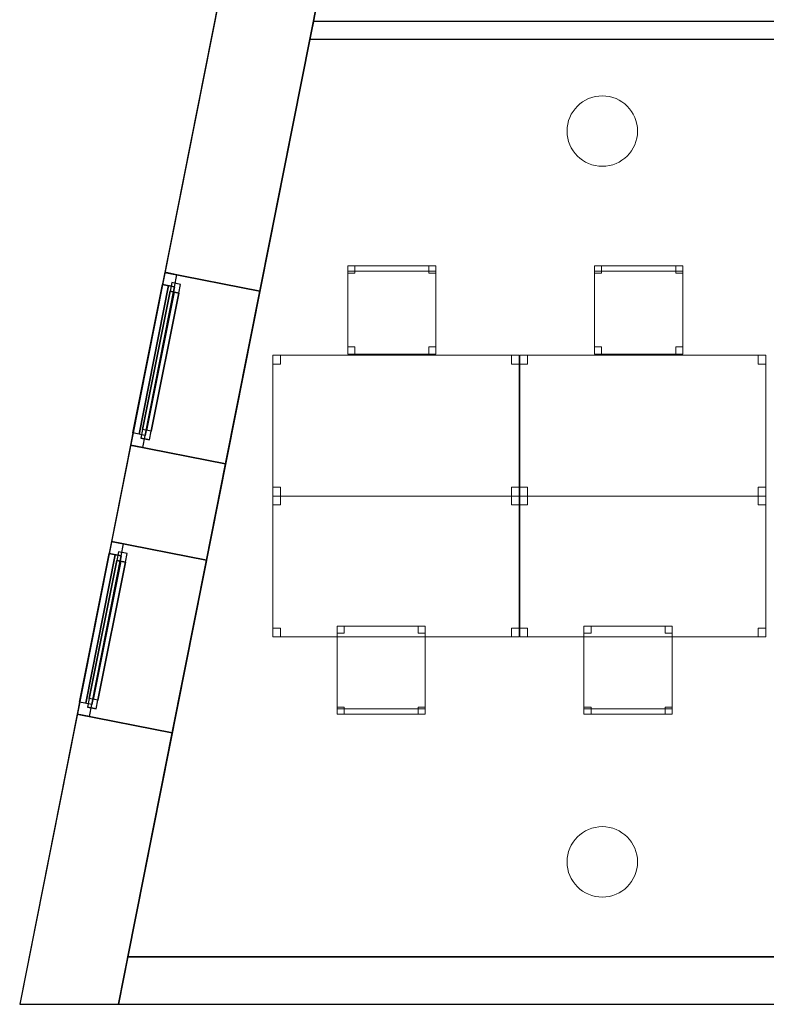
# Model space of a CAD drawing. Header units: metres. Extents: x 397.7 to 427.5, y 12.7 to 28.4.
# Tile 1 of 122: x 397.7 to 401.9, y 12.8 to 18.4. Entities that reach past the tile are written whole.
import ezdxf

# ---------------------------------------------------------------- set-up
doc = ezdxf.new("R2010")
doc.units = ezdxf.units.M
doc.layers.add('01_CARPINTERIA', color=5, linetype='Continuous', lineweight=25, true_color=0x0000ff)
doc.layers.add('01_SUELOS', color=7, linetype='Continuous', lineweight=25, true_color=0x007f00)
for name, color, linetype, lineweight in [('02_MOBILIARIO', 7, 'Continuous', 18), ('A-COLS-____-MCUT', 7, 'Continuous', 18), ('A-COLS-____-OTLN', 7, 'Continuous', 18), ('A-DETL-____-MBND', 7, 'Continuous', 18), ('A-GENM-____-OTLN', 7, 'Continuous', 18), ('A-WALL-____-MCUT', 7, 'Continuous', 25), ('A-WALL-____-OTLN', 7, 'Continuous', 25)]:
    doc.layers.add(name, color=color, linetype=linetype, lineweight=lineweight)

# ---------------------------------------------------------------- blocks, each defined once
blk = doc.blocks.new('Family - Pilar P5-151217-08_CLI_AIGUA_P5')
at = {"layer": 'A-COLS-____-MCUT', "color": 253, "true_color": 0xaaaaaa}
for start, end in [(360, 180), (180, 360)]:
    blk.add_arc((0.2, 0.2), 0.2, start, end, dxfattribs=at)
at = {"layer": 'A-COLS-____-OTLN', "color": 253, "true_color": 0xaaaaaa}
for start, end in [(360, 180), (180, 360)]:
    blk.add_arc((0.2, 0.2), 0.2, start, end, dxfattribs=at)
blk = doc.blocks.new('Family - Mur P5-151247-08_CLI_AIGUA_P5')
at = {"layer": 'A-WALL-____-MCUT', "color": 253, "true_color": 0xaaaaaa}
for p, q in [((0.0535, 0.27), (0, 0)), ((25.4725, 0.27), (0.0535, 0.27)), ((0, 0), (25.4166, 0))]:
    blk.add_line(p, q, dxfattribs=at)
at = {"layer": 'A-WALL-____-OTLN', "color": 253, "true_color": 0xaaaaaa}
for p, q in [((0.0535, 0.27), (0, 0)), ((25.4725, 0.27), (0.0535, 0.27)), ((0, 0), (25.4166, 0))]:
    blk.add_line(p, q, dxfattribs=at)
at = {"layer": 'A-WALL-____-OTLN', "color": 253, "lineweight": 18, "true_color": 0xaaaaaa}
blk.add_line((0, 0), (25.4166, 0), dxfattribs=at)
blk = doc.blocks.new('Family - Taula 140X80_P5-151477-08_CLI_AIGUA_P5')
at = {"layer": 'A-DETL-____-MBND', "color": 253, "true_color": 0xaaaaaa}
for p, q in [((0, 0.8001), (0.0437, 0.8001)), ((0, 0.7501), (0, 0.8001)), ((0.0437, 0.8001), (0, 0.8001)), ((0, 0.8001), (0, 0.7501)), ((0, 0.8001), (1.3973, 0.8001)), ((0, 0), (0, 0.8001)), ((1.3973, 0.8001), (0, 0.8001)), ((0, 0.8001), (0, 0)), ((0.0437, 0.8001), (0.0437, 0.7501)), ((0.0437, 0.7501), (0.0437, 0.8001)), ((1.3536, 0.8001), (1.3973, 0.8001)), ((1.3536, 0.7501), (1.3536, 0.8001)), ((1.3973, 0.8001), (1.3536, 0.8001)), ((1.3536, 0.8001), (1.3536, 0.7501)), ((1.3973, 0.8001), (1.3973, 0)), ((1.3973, 0), (1.3973, 0.8001)), ((1.3973, 0.8001), (1.3973, 0.7501)), ((1.3973, 0.7501), (1.3973, 0.8001)), ((0.0437, 0.7501), (0, 0.7501)), ((0, 0.7501), (0.0437, 0.7501)), ((1.3973, 0.7501), (1.3536, 0.7501)), ((1.3536, 0.7501), (1.3973, 0.7501)), ((0, 0.05), (0.0437, 0.05)), ((0, 0), (0, 0.05)), ((0.0437, 0.05), (0, 0.05)), ((0, 0.05), (0, 0)), ((0.0437, 0), (0, 0)), ((0, 0), (0.0437, 0)), ((0, 0), (1.3973, 0)), ((0.0437, 0.05), (0.0437, 0)), ((0.0437, 0), (0.0437, 0.05)), ((1.3536, 0.05), (1.3973, 0.05)), ((1.3536, 0), (1.3536, 0.05)), ((1.3973, 0.05), (1.3536, 0.05)), ((1.3536, 0.05), (1.3536, 0)), ((1.3973, 0), (1.3536, 0)), ((1.3536, 0), (1.3973, 0)), ((1.3973, 0.05), (1.3973, 0)), ((1.3973, 0), (1.3973, 0.05)), ((1.3973, 0), (0, 0))]:
    blk.add_line(p, q, dxfattribs=at)
blk = doc.blocks.new('Forma directa - LONDR55-XX_ZZ-ARQ-CAA-M3D-Londres55-151486-08_CLI_AIGUA_P5')
at = {"layer": '01_CARPINTERIA', "color": 161, "true_color": 0xaaaaff}
for p, q in [((0.07, 0.07), (0, 0.07)), ((0, 0.07), (0, 0)), ((0.07, 0.07), (0, 0.07)), ((0, 0.07), (0, 0)), ((0.1, 0.1), (0.05, 0.1)), ((0.05, 0.1), (0.05, 0.05)), ((0.1, 0.1), (0.05, 0.1)), ((0.05, 0.1), (0.05, 0.05)), ((0.07, 0), (0.07, 0.07)), ((0.07, 0.07), (0.07, 0)), ((0.07, 0.07), (0.93, 0.07)), ((0.93, 0.07), (0.07, 0.07)), ((0.07, 0.07), (0.07, 0)), ((0.07, 0), (0.07, 0.07)), ((0.1, 0.1), (0.9, 0.1)), ((0.9, 0.1), (0.1, 0.1)), ((0.1, 0.1), (0.1, 0.05)), ((0.1, 0.05), (0.1, 0.1)), ((0.1, 0.05), (0.1, 0.1)), ((0.1, 0.1), (0.1, 0.05)), ((0.9, 0.075), (0.1, 0.075)), ((0.9, 0.075), (0.1, 0.075)), ((0.9, 0.1), (0.9, 0.05)), ((0.9, 0.1), (0.9, 0.05)), ((0.95, 0.1), (0.9, 0.1)), ((0.9, 0.1), (0.9, 0.05)), ((0.95, 0.1), (0.9, 0.1)), ((0.9, 0.1), (0.9, 0.05)), ((1, 0.07), (0.93, 0.07)), ((0.93, 0.07), (0.93, 0)), ((1, 0.07), (0.93, 0.07)), ((0.93, 0.07), (0.93, 0)), ((0.93, 0.07), (0.93, 0)), ((0.93, 0.07), (0.93, 0)), ((0.95, 0.05), (0.95, 0.1)), ((0.95, 0.1), (0.95, 0.05)), ((1, 0), (1, 0.07)), ((1, 0.07), (1, 0)), ((0, 0), (0.07, 0)), ((0, 0), (0.07, 0)), ((0.05, 0.05), (0.1, 0.05)), ((0.05, 0.05), (0.1, 0.05)), ((0.93, 0.035), (0.07, 0.035)), ((0.07, 0.035), (0.93, 0.035)), ((0.07, 0), (0.93, 0)), ((0.93, 0), (0.07, 0)), ((0.1, 0.05), (0.9, 0.05)), ((0.9, 0.05), (0.1, 0.05)), ((0.9, 0.05), (0.95, 0.05)), ((0.9, 0.05), (0.95, 0.05)), ((0.93, 0), (1, 0)), ((0.93, 0), (1, 0))]:
    blk.add_line(p, q, dxfattribs=at)
blk = doc.blocks.new('Forma directa - Finestra P5-151509-08_CLI_AIGUA_P5')
blk.add_blockref('Forma directa - LONDR55-XX_ZZ-ARQ-CAA-M3D-Londres55-151486-08_CLI_AIGUA_P5', (0, 0))
blk = doc.blocks.new('Forma directa - Finestra P5-151532-08_CLI_AIGUA_P5')
blk.add_blockref('Forma directa - LONDR55-XX_ZZ-ARQ-CAA-M3D-Londres55-151486-08_CLI_AIGUA_P5', (0, 0))
blk = doc.blocks.new('Family - Taula 140X80_P5-151548-08_CLI_AIGUA_P5')
at = {"layer": 'A-DETL-____-MBND', "color": 253, "true_color": 0xaaaaaa}
for p, q in [((0, 0.8001), (0.0437, 0.8001)), ((0, 0.7501), (0, 0.8001)), ((0.0437, 0.8001), (0, 0.8001)), ((0, 0.8001), (0, 0.7501)), ((0, 0.8001), (1.3973, 0.8001)), ((0, 0), (0, 0.8001)), ((1.3973, 0.8001), (0, 0.8001)), ((0, 0.8001), (0, 0)), ((0.0437, 0.8001), (0.0437, 0.7501)), ((0.0437, 0.7501), (0.0437, 0.8001)), ((1.3536, 0.8001), (1.3973, 0.8001)), ((1.3536, 0.7501), (1.3536, 0.8001)), ((1.3973, 0.8001), (1.3536, 0.8001)), ((1.3536, 0.8001), (1.3536, 0.7501)), ((1.3973, 0.8001), (1.3973, 0.7501)), ((1.3973, 0.7501), (1.3973, 0.8001)), ((1.3973, 0.8001), (1.3973, 0)), ((1.3973, 0), (1.3973, 0.8001)), ((0.0437, 0.7501), (0, 0.7501)), ((0, 0.7501), (0.0437, 0.7501)), ((1.3973, 0.7501), (1.3536, 0.7501)), ((1.3536, 0.7501), (1.3973, 0.7501)), ((0, 0.05), (0.0437, 0.05)), ((0, 0), (0, 0.05)), ((0.0437, 0.05), (0, 0.05)), ((0, 0.05), (0, 0)), ((0, 0), (1.3973, 0)), ((0.0437, 0), (0, 0)), ((0, 0), (0.0437, 0)), ((0.0437, 0.05), (0.0437, 0)), ((0.0437, 0), (0.0437, 0.05)), ((1.3536, 0.05), (1.3973, 0.05)), ((1.3536, 0), (1.3536, 0.05)), ((1.3973, 0.05), (1.3536, 0.05)), ((1.3536, 0.05), (1.3536, 0)), ((1.3973, 0), (1.3536, 0)), ((1.3536, 0), (1.3973, 0)), ((1.3973, 0.05), (1.3973, 0)), ((1.3973, 0), (1.3973, 0.05)), ((1.3973, 0), (0, 0))]:
    blk.add_line(p, q, dxfattribs=at)
blk = doc.blocks.new('Family - Pilar P5-151586-08_CLI_AIGUA_P5')
at = {"layer": 'A-COLS-____-MCUT', "color": 253, "true_color": 0xaaaaaa}
for start, end in [(360, 180), (180, 360)]:
    blk.add_arc((0.2, 0.2), 0.2, start, end, dxfattribs=at)
at = {"layer": 'A-COLS-____-OTLN', "color": 253, "true_color": 0xaaaaaa}
for start, end in [(360, 180), (180, 360)]:
    blk.add_arc((0.2, 0.2), 0.2, start, end, dxfattribs=at)
blk = doc.blocks.new('Family - Façana nord-oest P5-151634-08_CLI_AIGUA_P5')
at = {"layer": 'A-WALL-____-MCUT', "color": 253, "true_color": 0xaaaaaa}
for p, q in [((11.449, 0.55), (9.8665, 0.55)), ((11.449, 0), (11.449, 0.55)), ((13.0068, 0.55), (12.449, 0.55)), ((12.449, 0.55), (12.449, 0)), ((13.0068, 0), (13.0068, 0.55)), ((14.0068, 0.55), (14.0068, 0)), ((15.5778, 0.55), (14.0068, 0.55)), ((15.6867, 0), (15.5778, 0.55)), ((9.8665, 0), (11.449, 0)), ((12.449, 0), (13.0068, 0)), ((14.0068, 0), (15.6867, 0))]:
    blk.add_line(p, q, dxfattribs=at)
at = {"layer": 'A-WALL-____-OTLN', "color": 253, "true_color": 0xaaaaaa}
for p, q in [((15.5778, 0.55), (-0.109, 0.55)), ((12.449, 0.55), (11.449, 0.55)), ((11.449, 0.55), (11.449, 0)), ((12.449, 0), (12.449, 0.55)), ((14.0068, 0.55), (13.0068, 0.55)), ((13.0068, 0.55), (13.0068, 0)), ((14.0068, 0), (14.0068, 0.55)), ((15.6867, 0), (15.5778, 0.55)), ((0, 0), (15.6867, 0)), ((11.449, 0), (12.449, 0)), ((13.0068, 0), (14.0068, 0))]:
    blk.add_line(p, q, dxfattribs=at)
at = {"layer": 'A-WALL-____-OTLN', "color": 253, "lineweight": 18, "true_color": 0xaaaaaa}
blk.add_line((0, 0), (15.6867, 0), dxfattribs=at)
blk = doc.blocks.new('Family - Vano finestra P5-151644-08_CLI_AIGUA_P5')
at = {"layer": 'A-GENM-____-OTLN', "color": 253, "true_color": 0xaaaaaa}
for p, q in [((398.2019, 15.4694), (398.0075, 14.4885)), ((398.0075, 14.4885), (398.2019, 15.4694)), ((398.7414, 15.3625), (398.2019, 15.4694)), ((398.7414, 15.3625), (398.2019, 15.4694)), ((398.547, 14.3816), (398.7414, 15.3625)), ((398.7414, 15.3625), (398.547, 14.3816)), ((398.0075, 14.4885), (398.547, 14.3816)), ((398.547, 14.3816), (398.0075, 14.4885))]:
    blk.add_line(p, q, dxfattribs=at)
blk = doc.blocks.new('Family - Vano finestra P5-151646-08_CLI_AIGUA_P5')
at = {"layer": 'A-GENM-____-OTLN', "color": 253, "true_color": 0xaaaaaa}
for p, q in [((398.5046, 16.9976), (398.3103, 16.0166)), ((398.3103, 16.0166), (398.5046, 16.9976)), ((399.0442, 16.8907), (398.5046, 16.9976)), ((399.0442, 16.8907), (398.5046, 16.9976)), ((398.8498, 15.9097), (399.0442, 16.8907)), ((399.0442, 16.8907), (398.8498, 15.9097)), ((398.3103, 16.0166), (398.8498, 15.9097)), ((398.8498, 15.9097), (398.3103, 16.0166))]:
    blk.add_line(p, q, dxfattribs=at)
blk = doc.blocks.new('Family - Cadira d_Oficina_P5-151671-08_CLI_AIGUA_P5')
at = {"layer": 'A-DETL-____-MBND', "color": 253, "true_color": 0xaaaaaa}
for p, q in [((0, 0.46), (0, 0.5)), ((0, 0.5), (0.04, 0.5)), ((0, 0.5), (0, 0.46)), ((0.04, 0.5), (0, 0.5)), ((0, 0), (0, 0.5)), ((0, 0.5), (0.5, 0.5)), ((0.5, 0.5), (0, 0.5)), ((0, 0.5), (0, 0)), ((0, 0.47), (0, 0.5)), ((0, 0.5), (0.5, 0.5)), ((0, 0.5), (0, 0.47)), ((0.5, 0.5), (0, 0.5)), ((0.5, 0.47), (0, 0.47)), ((0, 0.47), (0.5, 0.47)), ((0.04, 0.46), (0, 0.46)), ((0, 0.46), (0.04, 0.46)), ((0.04, 0.5), (0.04, 0.46)), ((0.04, 0.46), (0.04, 0.5)), ((0.46, 0.46), (0.46, 0.5)), ((0.46, 0.5), (0.5, 0.5)), ((0.46, 0.5), (0.46, 0.46)), ((0.5, 0.5), (0.46, 0.5)), ((0.5, 0.46), (0.46, 0.46)), ((0.46, 0.46), (0.5, 0.46)), ((0.5, 0.5), (0.5, 0.46)), ((0.5, 0.46), (0.5, 0.5)), ((0.5, 0.5), (0.5, 0)), ((0.5, 0), (0.5, 0.5)), ((0.5, 0.5), (0.5, 0.47)), ((0.5, 0.47), (0.5, 0.5)), ((0, 0), (0, 0.04)), ((0, 0.04), (0.04, 0.04)), ((0, 0.04), (0, 0)), ((0.04, 0.04), (0, 0.04)), ((0.04, 0), (0, 0)), ((0, 0), (0.04, 0)), ((0.5, 0), (0, 0)), ((0.04, 0.04), (0.04, 0)), ((0.04, 0), (0.04, 0.04)), ((0.46, 0), (0.46, 0.04)), ((0.46, 0.04), (0.5, 0.04)), ((0.46, 0.04), (0.46, 0)), ((0.5, 0.04), (0.46, 0.04)), ((0.5, 0), (0.46, 0)), ((0.46, 0), (0.5, 0)), ((0.5, 0.04), (0.5, 0)), ((0.5, 0), (0.5, 0.04)), ((0, 0), (0.5, 0))]:
    blk.add_line(p, q, dxfattribs=at)
blk = doc.blocks.new('Family - Cadira d_Oficina_P5-151712-08_CLI_AIGUA_P5')
at = {"layer": 'A-DETL-____-MBND', "color": 253, "true_color": 0xaaaaaa}
for p, q in [((0, 0.5), (0.04, 0.5)), ((0, 0.46), (0, 0.5)), ((0.04, 0.5), (0, 0.5)), ((0, 0.5), (0, 0.46)), ((0, 0), (0, 0.5)), ((0, 0.5), (0.5, 0.5)), ((0, 0.5), (0, 0)), ((0.5, 0.5), (0, 0.5)), ((0.04, 0.46), (0, 0.46)), ((0, 0.46), (0.04, 0.46)), ((0.04, 0.5), (0.04, 0.46)), ((0.04, 0.46), (0.04, 0.5)), ((0.46, 0.5), (0.5, 0.5)), ((0.46, 0.46), (0.46, 0.5)), ((0.5, 0.5), (0.46, 0.5)), ((0.46, 0.5), (0.46, 0.46)), ((0.5, 0.46), (0.46, 0.46)), ((0.46, 0.46), (0.5, 0.46)), ((0.5, 0.5), (0.5, 0)), ((0.5, 0), (0.5, 0.5)), ((0.5, 0.5), (0.5, 0.46)), ((0.5, 0.46), (0.5, 0.5)), ((0, 0.04), (0.04, 0.04)), ((0, 0), (0, 0.04)), ((0.04, 0.04), (0, 0.04)), ((0, 0.04), (0, 0)), ((0, 0.03), (0.5, 0.03)), ((0, 0), (0, 0.03)), ((0.5, 0.03), (0, 0.03)), ((0, 0.03), (0, 0)), ((0.5, 0), (0, 0)), ((0, 0), (0.5, 0)), ((0.5, 0), (0, 0)), ((0, 0), (0.5, 0)), ((0.04, 0), (0, 0)), ((0, 0), (0.04, 0)), ((0.04, 0.04), (0.04, 0)), ((0.04, 0), (0.04, 0.04)), ((0.46, 0.04), (0.5, 0.04)), ((0.46, 0), (0.46, 0.04)), ((0.5, 0.04), (0.46, 0.04)), ((0.46, 0.04), (0.46, 0)), ((0.46, 0), (0.5, 0)), ((0.5, 0.04), (0.5, 0)), ((0.5, 0), (0.5, 0.04)), ((0.5, 0.03), (0.5, 0)), ((0.5, 0), (0.5, 0.03)), ((0.5, 0), (0.46, 0))]:
    blk.add_line(p, q, dxfattribs=at)
blk = doc.blocks.new('Family - Paviment P5-151720-08_CLI_AIGUA_P5')
at = {"layer": '01_SUELOS', "color": 9, "true_color": 0xaad4aa}
for p, q in [((2.9635, 14.9576), (0, 0)), ((0, 0), (2.9635, 14.9576)), ((0, 0), (25.4182, 0)), ((25.4182, 0), (0, 0))]:
    blk.add_line(p, q, dxfattribs=at)
blk = doc.blocks.new('Family - Cadira d_Oficina_P5-151748-08_CLI_AIGUA_P5')
at = {"layer": 'A-DETL-____-MBND', "color": 253, "true_color": 0xaaaaaa}
for p, q in [((0, 0.5), (0.04, 0.5)), ((0, 0.46), (0, 0.5)), ((0.04, 0.5), (0, 0.5)), ((0, 0.5), (0, 0.46)), ((0, 0), (0, 0.5)), ((0, 0.5), (0.5, 0.5)), ((0, 0.5), (0, 0)), ((0.5, 0.5), (0, 0.5)), ((0.04, 0.46), (0, 0.46)), ((0, 0.46), (0.04, 0.46)), ((0.04, 0.5), (0.04, 0.46)), ((0.04, 0.46), (0.04, 0.5)), ((0.46, 0.5), (0.5, 0.5)), ((0.46, 0.46), (0.46, 0.5)), ((0.5, 0.5), (0.46, 0.5)), ((0.46, 0.5), (0.46, 0.46)), ((0.5, 0.46), (0.46, 0.46)), ((0.46, 0.46), (0.5, 0.46)), ((0.5, 0.5), (0.5, 0)), ((0.5, 0), (0.5, 0.5)), ((0.5, 0.5), (0.5, 0.46)), ((0.5, 0.46), (0.5, 0.5)), ((0, 0.04), (0.04, 0.04)), ((0, 0), (0, 0.04)), ((0.04, 0.04), (0, 0.04)), ((0, 0.04), (0, 0)), ((0, 0.03), (0.5, 0.03)), ((0, 0), (0, 0.03)), ((0.5, 0.03), (0, 0.03)), ((0, 0.03), (0, 0)), ((0.5, 0), (0, 0)), ((0, 0), (0.5, 0)), ((0.5, 0), (0, 0)), ((0, 0), (0.5, 0)), ((0.04, 0), (0, 0)), ((0, 0), (0.04, 0)), ((0.04, 0.04), (0.04, 0)), ((0.04, 0), (0.04, 0.04)), ((0.46, 0.04), (0.5, 0.04)), ((0.46, 0), (0.46, 0.04)), ((0.5, 0.04), (0.46, 0.04)), ((0.46, 0.04), (0.46, 0)), ((0.46, 0), (0.5, 0)), ((0.5, 0.04), (0.5, 0)), ((0.5, 0), (0.5, 0.04)), ((0.5, 0.03), (0.5, 0)), ((0.5, 0), (0.5, 0.03)), ((0.5, 0), (0.46, 0))]:
    blk.add_line(p, q, dxfattribs=at)
blk = doc.blocks.new('Family - Cadira d_Oficina_P5-151925-08_CLI_AIGUA_P5')
at = {"layer": 'A-DETL-____-MBND', "color": 253, "true_color": 0xaaaaaa}
for p, q in [((0, 0.46), (0, 0.5)), ((0, 0.5), (0.04, 0.5)), ((0, 0.5), (0, 0.46)), ((0.04, 0.5), (0, 0.5)), ((0, 0), (0, 0.5)), ((0, 0.5), (0.5, 0.5)), ((0.5, 0.5), (0, 0.5)), ((0, 0.5), (0, 0)), ((0, 0.47), (0, 0.5)), ((0, 0.5), (0.5, 0.5)), ((0, 0.5), (0, 0.47)), ((0.5, 0.5), (0, 0.5)), ((0.5, 0.47), (0, 0.47)), ((0, 0.47), (0.5, 0.47)), ((0.04, 0.46), (0, 0.46)), ((0, 0.46), (0.04, 0.46)), ((0.04, 0.5), (0.04, 0.46)), ((0.04, 0.46), (0.04, 0.5)), ((0.46, 0.46), (0.46, 0.5)), ((0.46, 0.5), (0.5, 0.5)), ((0.46, 0.5), (0.46, 0.46)), ((0.5, 0.5), (0.46, 0.5)), ((0.5, 0.46), (0.46, 0.46)), ((0.46, 0.46), (0.5, 0.46)), ((0.5, 0.5), (0.5, 0.46)), ((0.5, 0.46), (0.5, 0.5)), ((0.5, 0.5), (0.5, 0)), ((0.5, 0), (0.5, 0.5)), ((0.5, 0.5), (0.5, 0.47)), ((0.5, 0.47), (0.5, 0.5)), ((0, 0), (0, 0.04)), ((0, 0.04), (0.04, 0.04)), ((0, 0.04), (0, 0)), ((0.04, 0.04), (0, 0.04)), ((0.04, 0), (0, 0)), ((0, 0), (0.04, 0)), ((0.5, 0), (0, 0)), ((0.04, 0.04), (0.04, 0)), ((0.04, 0), (0.04, 0.04)), ((0.46, 0), (0.46, 0.04)), ((0.46, 0.04), (0.5, 0.04)), ((0.46, 0.04), (0.46, 0)), ((0.5, 0.04), (0.46, 0.04)), ((0.5, 0), (0.46, 0)), ((0.46, 0), (0.5, 0)), ((0.5, 0.04), (0.5, 0)), ((0.5, 0), (0.5, 0.04)), ((0, 0), (0.5, 0))]:
    blk.add_line(p, q, dxfattribs=at)
blk = doc.blocks.new('Family - Mampara P5-151929-08_CLI_AIGUA_P5')
at = {"layer": 'A-WALL-____-MCUT', "color": 253, "true_color": 0xaaaaaa}
for p, q in [((0.0198, 0.1), (0, 0)), ((5.0249, 0.1), (0.0198, 0.1)), ((5.0249, 0), (5.0249, 0.1)), ((0, 0), (5.0249, 0))]:
    blk.add_line(p, q, dxfattribs=at)
at = {"layer": 'A-WALL-____-OTLN', "color": 253, "true_color": 0xaaaaaa}
for p, q in [((0.0198, 0.1), (0, 0)), ((5.0249, 0.1), (0.0198, 0.1)), ((5.0249, 0), (5.0249, 0.1)), ((0, 0), (5.0249, 0))]:
    blk.add_line(p, q, dxfattribs=at)
at = {"layer": 'A-WALL-____-OTLN', "color": 253, "lineweight": 18, "true_color": 0xaaaaaa}
blk.add_line((0, 0), (5.0249, 0), dxfattribs=at)
blk = doc.blocks.new('Family - Taula 140X80_P5-151950-08_CLI_AIGUA_P5')
at = {"layer": 'A-DETL-____-MBND', "color": 253, "true_color": 0xaaaaaa}
for p, q in [((0, 0), (0, 0.8001)), ((0, 0.8001), (1.3973, 0.8001)), ((1.3973, 0.8001), (0, 0.8001)), ((0, 0.8001), (0, 0)), ((0, 0.7501), (0, 0.8001)), ((0, 0.8001), (0.0437, 0.8001)), ((0.0437, 0.8001), (0, 0.8001)), ((0, 0.8001), (0, 0.7501)), ((0.0437, 0.8001), (0.0437, 0.7501)), ((0.0437, 0.7501), (0.0437, 0.8001)), ((1.3536, 0.7501), (1.3536, 0.8001)), ((1.3536, 0.8001), (1.3973, 0.8001)), ((1.3973, 0.8001), (1.3536, 0.8001)), ((1.3536, 0.8001), (1.3536, 0.7501)), ((1.3973, 0.8001), (1.3973, 0)), ((1.3973, 0), (1.3973, 0.8001)), ((1.3973, 0.8001), (1.3973, 0.7501)), ((1.3973, 0.7501), (1.3973, 0.8001)), ((0.0437, 0.7501), (0, 0.7501)), ((0, 0.7501), (0.0437, 0.7501)), ((1.3973, 0.7501), (1.3536, 0.7501)), ((1.3536, 0.7501), (1.3973, 0.7501)), ((0, 0), (0, 0.05)), ((0, 0.05), (0.0437, 0.05)), ((0.0437, 0.05), (0, 0.05)), ((0, 0.05), (0, 0)), ((1.3973, 0), (0, 0)), ((0, 0), (1.3973, 0)), ((0.0437, 0), (0, 0)), ((0, 0), (0.0437, 0)), ((0.0437, 0.05), (0.0437, 0)), ((0.0437, 0), (0.0437, 0.05)), ((1.3536, 0), (1.3536, 0.05)), ((1.3536, 0.05), (1.3973, 0.05)), ((1.3973, 0.05), (1.3536, 0.05)), ((1.3536, 0.05), (1.3536, 0)), ((1.3973, 0), (1.3536, 0)), ((1.3536, 0), (1.3973, 0)), ((1.3973, 0.05), (1.3973, 0)), ((1.3973, 0), (1.3973, 0.05))]:
    blk.add_line(p, q, dxfattribs=at)
blk = doc.blocks.new('Family - Taula 140X80_P5-151976-08_CLI_AIGUA_P5')
at = {"layer": 'A-DETL-____-MBND', "color": 253, "true_color": 0xaaaaaa}
for p, q in [((0, 0), (0, 0.8001)), ((0, 0.8001), (1.3973, 0.8001)), ((1.3973, 0.8001), (0, 0.8001)), ((0, 0.8001), (0, 0)), ((0, 0.7501), (0, 0.8001)), ((0, 0.8001), (0.0437, 0.8001)), ((0.0437, 0.8001), (0, 0.8001)), ((0, 0.8001), (0, 0.7501)), ((0.0437, 0.8001), (0.0437, 0.7501)), ((0.0437, 0.7501), (0.0437, 0.8001)), ((1.3536, 0.7501), (1.3536, 0.8001)), ((1.3536, 0.8001), (1.3973, 0.8001)), ((1.3973, 0.8001), (1.3536, 0.8001)), ((1.3536, 0.8001), (1.3536, 0.7501)), ((1.3973, 0.8001), (1.3973, 0)), ((1.3973, 0), (1.3973, 0.8001)), ((1.3973, 0.8001), (1.3973, 0.7501)), ((1.3973, 0.7501), (1.3973, 0.8001)), ((0.0437, 0.7501), (0, 0.7501)), ((0, 0.7501), (0.0437, 0.7501)), ((1.3973, 0.7501), (1.3536, 0.7501)), ((1.3536, 0.7501), (1.3973, 0.7501)), ((0, 0), (0, 0.05)), ((0, 0.05), (0.0437, 0.05)), ((0.0437, 0.05), (0, 0.05)), ((0, 0.05), (0, 0)), ((1.3973, 0), (0, 0)), ((0, 0), (1.3973, 0)), ((0.0437, 0), (0, 0)), ((0, 0), (0.0437, 0)), ((0.0437, 0.05), (0.0437, 0)), ((0.0437, 0), (0.0437, 0.05)), ((1.3536, 0), (1.3536, 0.05)), ((1.3536, 0.05), (1.3973, 0.05)), ((1.3973, 0.05), (1.3536, 0.05)), ((1.3536, 0.05), (1.3536, 0)), ((1.3973, 0), (1.3536, 0)), ((1.3536, 0), (1.3973, 0)), ((1.3973, 0.05), (1.3973, 0)), ((1.3973, 0), (1.3973, 0.05))]:
    blk.add_line(p, q, dxfattribs=at)
blk = doc.blocks.new('LONDR55-XX_ZZ-ARQ-CAA-M3D-Londres55_ifc-1-08_CLI_AIGUA_P5')
at = {"layer": '01_CARPINTERIA', "color": 253, "lineweight": 18, "true_color": 0xaaaaaa}
for name, p, rotation in [('Forma directa - Finestra P5-151532-08_CLI_AIGUA_P5', (398.5046, 16.9976), 258.7933665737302), ('Forma directa - Finestra P5-151509-08_CLI_AIGUA_P5', (398.2019, 15.4694), 258.7933665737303)]:
    blk.add_blockref(name, p, dxfattribs=dict(at, rotation=rotation))
at = {"layer": '01_SUELOS', "color": 253, "lineweight": 18, "true_color": 0xaaaaaa}
blk.add_blockref('Family - Paviment P5-151720-08_CLI_AIGUA_P5', (398.2952, 13.1106), dxfattribs=at)
at = {"layer": '02_MOBILIARIO', "color": 253, "lineweight": 18, "true_color": 0xaaaaaa}
for name, p in [('Family - Cadira d_Oficina_P5-151671-08_CLI_AIGUA_P5', (399.5423, 16.5336)), ('Family - Cadira d_Oficina_P5-151925-08_CLI_AIGUA_P5', (400.9435, 16.5336)), ('Family - Taula 140X80_P5-151477-08_CLI_AIGUA_P5', (399.1173, 15.7268)), ('Family - Taula 140X80_P5-151548-08_CLI_AIGUA_P5', (400.5185, 15.7268)), ('Family - Taula 140X80_P5-151976-08_CLI_AIGUA_P5', (399.1173, 14.9268)), ('Family - Taula 140X80_P5-151950-08_CLI_AIGUA_P5', (400.5185, 14.9268)), ('Family - Cadira d_Oficina_P5-151748-08_CLI_AIGUA_P5', (399.4818, 14.4886)), ('Family - Cadira d_Oficina_P5-151712-08_CLI_AIGUA_P5', (400.883, 14.4886))]:
    blk.add_blockref(name, p, dxfattribs=at)
at = {"layer": 'A-COLS-____-OTLN', "color": 253, "lineweight": 18, "true_color": 0xaaaaaa}
for name, p in [('Family - Pilar P5-151217-08_CLI_AIGUA_P5', (400.787, 17.5995)), ('Family - Pilar P5-151586-08_CLI_AIGUA_P5', (400.787, 13.4495))]:
    blk.add_blockref(name, p, dxfattribs=at)
at = {"layer": 'A-GENM-____-OTLN', "color": 253, "lineweight": 18, "true_color": 0xaaaaaa}
for name in ['Family - Vano finestra P5-151646-08_CLI_AIGUA_P5', 'Family - Vano finestra P5-151644-08_CLI_AIGUA_P5']:
    blk.add_blockref(name, (0, 0), dxfattribs=at)
at = {"layer": 'A-WALL-____-OTLN', "color": 253, "lineweight": 18, "true_color": 0xaaaaaa, "rotation": 258.7933665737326}
blk.add_blockref('Family - Façana nord-oest P5-151634-08_CLI_AIGUA_P5', (400.7297, 28.2282), dxfattribs=at)
at = {"layer": 'A-WALL-____-OTLN', "color": 253, "lineweight": 18, "true_color": 0xaaaaaa}
for name, p in [('Family - Mampara P5-151929-08_CLI_AIGUA_P5', (399.3276, 18.3215)), ('Family - Mur P5-151247-08_CLI_AIGUA_P5', (398.2417, 12.8406))]:
    blk.add_blockref(name, p, dxfattribs=at)

msp = doc.modelspace()

# ---------------------------------------------------------------- block references
at = {"lineweight": 5}
msp.add_blockref('LONDR55-XX_ZZ-ARQ-CAA-M3D-Londres55_ifc-1-08_CLI_AIGUA_P5', (0, 0), dxfattribs=at)

doc.saveas('drawing.dxf')
